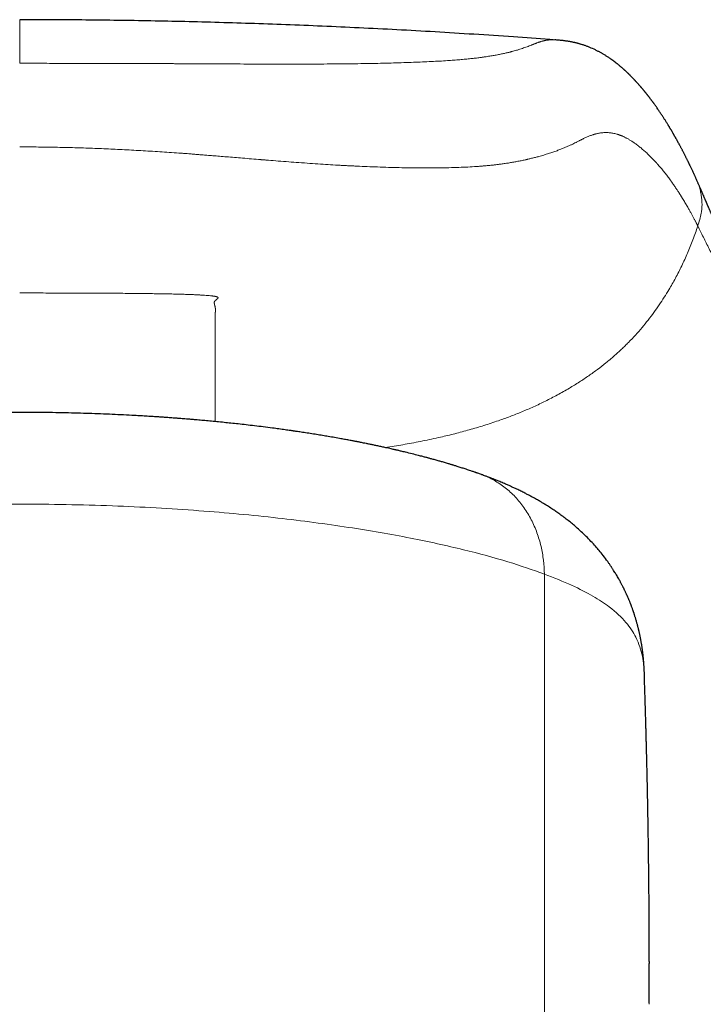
# Model space of a CAD drawing. Header units: millimetres. Extents: x 8 to 961, y 12 to 886.
# Tile 22 of 59: x 460 to 477, y 786 to 810. Entities that reach past the tile are written whole.
import ezdxf

# ---------------------------------------------------------------- set-up
doc = ezdxf.new("R2010")
doc.units = ezdxf.units.MM

msp = doc.modelspace()

# ---------------------------------------------------------------- linework, layer by layer
at = {"color": 7, "linetype": 'Continuous', "lineweight": 30}
for p, q in [((476.357, 806.166), (476.358, 806.163)), ((475.095, 794.169), (475.095, 794.205)), ((475.211, 787.26), (475.21, 787.216)), ((475.212, 786.802), (475.212, 787.216)), ((475.209, 786.253), (475.211, 786.468))]:
    msp.add_line(p, q, dxfattribs=at)
at = {"color": 252, "linetype": 'Continuous', "lineweight": 0}
for p, q in [((472.675, 778.191), (472.675, 796.634)), ((475.21, 787.216), (475.209, 786.227)), ((475.211, 786.468), (475.211, 786.55)), ((475.209, 786.227), (475.209, 786.253))]:
    msp.add_line(p, q, dxfattribs=at)
at = {"color": 7, "linetype": 'Continuous', "lineweight": 30}
for points, knots in [([(472.886, 809.555), (472.859, 809.557), (472.539, 809.582), (471.9, 809.627), (470.975, 809.689), (470.036, 809.747), (469.111, 809.798), (468.201, 809.844), (467.306, 809.885), (466.426, 809.92), (465.561, 809.951), (464.712, 809.976), (463.878, 809.998), (463.064, 810.014), (462.269, 810.027), (461.495, 810.036), (460.735, 810.041), (460.234, 810.042), (459.986, 810.042)], [0, 0, 0, 0, 0.006253, 0.07443, 0.148312, 0.221029, 0.292585, 0.362982, 0.432224, 0.500314, 0.567257, 0.633057, 0.697719, 0.76125, 0.82255, 0.88277, 0.941918, 1, 1, 1, 1]), ([(476.359, 806.167), (476.358, 806.171), (476.351, 806.184), (476.341, 806.206), (476.329, 806.233), (476.318, 806.257), (476.308, 806.28), (476.296, 806.306), (476.281, 806.338), (476.264, 806.375), (476.247, 806.411), (476.231, 806.445), (476.217, 806.475), (476.203, 806.504), (476.19, 806.529), (476.18, 806.551), (476.171, 806.569), (476.163, 806.586), (476.154, 806.605), (476.143, 806.626), (476.131, 806.651), (476.119, 806.676), (476.106, 806.701), (476.093, 806.726), (476.081, 806.751), (476.069, 806.776), (476.056, 806.799), (476.044, 806.823), (476.031, 806.848), (476.018, 806.873), (476.005, 806.899), (475.991, 806.925), (475.978, 806.95), (475.966, 806.974), (475.954, 806.995), (475.943, 807.016), (475.932, 807.037), (475.92, 807.059), (475.907, 807.082), (475.895, 807.104), (475.883, 807.126), (475.871, 807.149), (475.858, 807.17), (475.847, 807.191), (475.836, 807.21), (475.826, 807.227), (475.817, 807.244), (475.808, 807.259), (475.799, 807.275), (475.79, 807.292), (475.779, 807.31), (475.768, 807.33), (475.757, 807.349), (475.746, 807.367), (475.737, 807.382), (475.728, 807.397), (475.72, 807.41), (475.713, 807.422), (475.707, 807.432), (475.7, 807.443), (475.693, 807.456), (475.684, 807.47), (475.675, 807.485), (475.665, 807.502), (475.65, 807.526), (475.632, 807.555), (475.612, 807.587), (475.593, 807.618), (475.575, 807.646), (475.557, 807.674), (475.538, 807.704), (475.517, 807.736), (475.495, 807.769), (475.473, 807.801), (475.451, 807.834), (475.429, 807.866), (475.409, 807.895), (475.391, 807.921), (475.375, 807.943), (475.36, 807.965), (475.345, 807.985), (475.333, 808.003), (475.323, 808.017), (475.314, 808.028), (475.306, 808.04), (475.296, 808.053), (475.286, 808.067), (475.275, 808.082), (475.263, 808.098), (475.25, 808.115), (475.236, 808.133), (475.223, 808.151), (475.21, 808.167), (475.199, 808.182), (475.189, 808.195), (475.179, 808.207), (475.17, 808.218), (475.161, 808.23), (475.152, 808.241), (475.143, 808.253), (475.134, 808.264), (475.124, 808.276), (475.114, 808.288), (475.104, 808.301), (475.094, 808.313), (475.084, 808.326), (475.074, 808.337), (475.065, 808.348), (475.057, 808.358), (475.05, 808.367), (475.043, 808.374), (475.037, 808.381), (475.031, 808.388), (475.024, 808.396), (475.016, 808.406), (475.006, 808.418), (474.995, 808.431), (474.983, 808.445), (474.969, 808.46), (474.956, 808.475), (474.944, 808.489), (474.931, 808.503), (474.919, 808.516), (474.907, 808.529), (474.896, 808.542), (474.885, 808.553), (474.874, 808.565), (474.863, 808.577), (474.851, 808.59), (474.838, 808.604), (474.823, 808.62), (474.807, 808.636), (474.791, 808.652), (474.776, 808.668), (474.763, 808.682), (474.751, 808.693), (474.741, 808.703), (474.732, 808.712), (474.723, 808.721), (474.714, 808.73), (474.703, 808.74), (474.692, 808.751), (474.678, 808.764), (474.664, 808.777), (474.651, 808.79), (474.638, 808.801), (474.627, 808.812), (474.616, 808.822), (474.606, 808.831), (474.597, 808.839), (474.588, 808.847), (474.58, 808.854), (474.569, 808.864), (474.556, 808.876), (474.539, 808.89), (474.521, 808.906), (474.501, 808.923), (474.481, 808.939), (474.464, 808.953), (474.448, 808.966), (474.434, 808.977), (474.42, 808.988), (474.407, 808.999), (474.385, 809.015), (474.353, 809.04), (474.318, 809.065), (474.292, 809.084), (474.273, 809.097), (474.253, 809.111), (474.229, 809.127), (474.202, 809.144), (474.173, 809.163), (474.144, 809.182), (474.115, 809.199), (474.088, 809.215), (474.061, 809.23), (474.034, 809.246), (474.005, 809.262), (473.975, 809.277), (473.944, 809.293), (473.877, 809.326), (473.809, 809.357), (473.74, 809.385), (473.708, 809.397), (473.676, 809.409), (473.644, 809.42), (473.611, 809.431), (473.58, 809.441), (473.551, 809.45), (473.526, 809.457), (473.499, 809.465), (473.473, 809.472), (473.446, 809.479), (473.421, 809.485), (473.394, 809.491), (473.366, 809.497), (473.335, 809.503), (473.305, 809.509), (473.273, 809.514), (473.246, 809.519), (473.223, 809.523), (473.203, 809.525), (473.181, 809.528), (473.157, 809.532), (473.128, 809.535), (473.088, 809.54), (473.037, 809.545), (472.984, 809.549), (472.946, 809.552), (472.93, 809.553)], [0, 0, 0, 0, 0.002395, 0.008183, 0.013551, 0.018499, 0.023028, 0.027136, 0.034419, 0.042033, 0.049977, 0.056152, 0.062497, 0.068567, 0.074165, 0.078232, 0.082007, 0.085494, 0.088989, 0.093809, 0.098945, 0.104367, 0.109802, 0.115193, 0.120537, 0.125852, 0.130861, 0.13605, 0.14142, 0.146969, 0.152698, 0.158374, 0.164136, 0.169446, 0.174305, 0.17872, 0.183292, 0.188384, 0.193995, 0.198768, 0.203863, 0.209164, 0.21421, 0.218952, 0.223392, 0.227527, 0.23136, 0.234904, 0.238587, 0.242601, 0.246947, 0.251625, 0.256634, 0.260729, 0.264567, 0.268093, 0.271306, 0.274206, 0.276793, 0.279117, 0.28228, 0.285801, 0.289679, 0.293917, 0.298451, 0.307246, 0.315774, 0.323164, 0.33037, 0.337612, 0.344936, 0.353763, 0.362583, 0.371266, 0.379813, 0.388423, 0.397361, 0.403553, 0.409871, 0.415958, 0.421691, 0.42707, 0.430401, 0.43358, 0.436888, 0.440533, 0.444516, 0.448836, 0.453493, 0.458488, 0.463816, 0.469039, 0.473864, 0.478291, 0.4821, 0.485555, 0.488822, 0.492309, 0.496037, 0.499271, 0.502667, 0.506224, 0.509942, 0.513821, 0.517836, 0.521659, 0.525187, 0.528568, 0.531625, 0.53436, 0.536771, 0.53886, 0.540777, 0.543466, 0.54662, 0.550239, 0.554323, 0.558872, 0.563766, 0.568598, 0.573185, 0.577526, 0.582162, 0.586481, 0.590484, 0.594218, 0.598047, 0.602044, 0.606208, 0.610541, 0.61613, 0.621608, 0.626955, 0.632174, 0.637188, 0.64056, 0.643763, 0.646797, 0.649662, 0.652578, 0.655905, 0.659701, 0.663966, 0.668701, 0.672816, 0.67682, 0.680508, 0.68388, 0.686936, 0.689629, 0.692051, 0.694474, 0.696958, 0.701632, 0.70651, 0.711761, 0.717493, 0.723706, 0.728034, 0.732374, 0.736446, 0.740249, 0.743783, 0.747046, 0.757881, 0.768882, 0.773325, 0.777895, 0.782838, 0.788184, 0.795065, 0.802039, 0.808826, 0.815348, 0.82138, 0.82691, 0.833069, 0.839185, 0.845291, 0.851643, 0.85836, 0.885271, 0.890983, 0.896696, 0.90241, 0.908125, 0.913845, 0.919772, 0.923945, 0.928264, 0.932639, 0.93701, 0.941355, 0.94542, 0.949125, 0.953851, 0.958419, 0.962857, 0.967337, 0.971983, 0.974229, 0.976696, 0.979383, 0.98229, 0.985468, 0.988944, 0.992782, 0.996993, 1, 1, 1, 1]), ([(478.796, 800.303), (478.792, 800.317), (478.784, 800.344), (478.772, 800.382), (478.762, 800.416), (478.753, 800.446), (478.745, 800.472), (478.738, 800.493), (478.733, 800.51), (478.729, 800.524), (478.725, 800.537), (478.72, 800.552), (478.714, 800.571), (478.707, 800.594), (478.698, 800.62), (478.689, 800.648), (478.68, 800.675), (478.671, 800.703), (478.663, 800.729), (478.655, 800.753), (478.647, 800.776), (478.64, 800.798), (478.631, 800.823), (478.621, 800.852), (478.61, 800.885), (478.597, 800.922), (478.582, 800.963), (478.566, 801.009), (478.55, 801.055), (478.532, 801.103), (478.514, 801.153), (478.494, 801.205), (478.473, 801.261), (478.451, 801.32), (478.431, 801.372), (478.414, 801.415), (478.401, 801.447), (478.389, 801.476), (478.379, 801.502), (478.369, 801.526), (478.359, 801.551), (478.348, 801.579), (478.335, 801.612), (478.319, 801.649), (478.302, 801.691), (478.284, 801.734), (478.266, 801.778), (478.245, 801.827), (478.223, 801.88), (478.199, 801.936), (478.174, 801.993), (478.15, 802.051), (478.13, 802.095), (478.117, 802.127), (478.108, 802.146), (478.1, 802.165), (478.093, 802.182), (478.085, 802.201), (478.076, 802.221), (478.066, 802.244), (478.053, 802.273), (478.04, 802.304), (478.025, 802.338), (478.012, 802.368), (477.999, 802.396), (477.988, 802.423), (477.977, 802.448), (477.967, 802.471), (477.957, 802.493), (477.947, 802.515), (477.938, 802.536), (477.929, 802.557), (477.92, 802.578), (477.91, 802.601), (477.898, 802.628), (477.885, 802.658), (477.871, 802.69), (477.856, 802.723), (477.841, 802.758), (477.826, 802.791), (477.813, 802.821), (477.802, 802.846), (477.792, 802.87), (477.782, 802.893), (477.772, 802.917), (477.761, 802.942), (477.75, 802.968), (477.74, 802.991), (477.73, 803.013), (477.721, 803.034), (477.713, 803.054), (477.704, 803.075), (477.694, 803.098), (477.683, 803.122), (477.672, 803.149), (477.66, 803.177), (477.648, 803.204), (477.637, 803.229), (477.627, 803.253), (477.616, 803.278), (477.602, 803.311), (477.586, 803.349), (477.568, 803.39), (477.552, 803.427), (477.537, 803.462), (477.521, 803.498), (477.505, 803.535), (477.492, 803.566), (477.482, 803.59), (477.474, 803.608), (477.465, 803.627), (477.456, 803.648), (477.447, 803.669), (477.437, 803.692), (477.427, 803.713), (477.418, 803.733), (477.41, 803.751), (477.403, 803.769), (477.395, 803.787), (477.386, 803.806), (477.377, 803.826), (477.366, 803.851), (477.355, 803.877), (477.342, 803.904), (477.332, 803.929), (477.322, 803.95), (477.313, 803.97), (477.304, 803.991), (477.293, 804.015), (477.282, 804.04), (477.27, 804.067), (477.258, 804.093), (477.248, 804.117), (477.239, 804.137), (477.231, 804.154), (477.223, 804.172), (477.214, 804.191), (477.205, 804.212), (477.194, 804.236), (477.183, 804.261), (477.172, 804.286), (477.161, 804.31), (477.151, 804.334), (477.141, 804.356), (477.13, 804.381), (477.118, 804.407), (477.106, 804.434), (477.095, 804.46), (477.084, 804.485), (477.073, 804.511), (477.06, 804.539), (477.048, 804.568), (477.035, 804.597), (477.023, 804.626), (477.011, 804.653), (476.998, 804.682), (476.984, 804.713), (476.97, 804.747), (476.955, 804.78), (476.941, 804.813), (476.928, 804.845), (476.915, 804.874), (476.904, 804.9), (476.893, 804.926), (476.881, 804.954), (476.868, 804.984), (476.854, 805.016), (476.839, 805.051), (476.826, 805.082), (476.814, 805.11), (476.804, 805.133), (476.795, 805.155), (476.786, 805.175), (476.777, 805.195), (476.769, 805.215), (476.761, 805.234), (476.754, 805.25), (476.748, 805.263), (476.743, 805.275), (476.738, 805.288), (476.732, 805.302), (476.725, 805.318), (476.718, 805.335), (476.71, 805.353), (476.701, 805.374), (476.691, 805.396), (476.681, 805.42), (476.671, 805.445), (476.661, 805.469), (476.651, 805.491), (476.641, 805.513), (476.632, 805.535), (476.624, 805.555), (476.616, 805.574), (476.608, 805.591), (476.602, 805.606), (476.595, 805.621), (476.589, 805.637), (476.582, 805.653), (476.575, 805.669), (476.567, 805.686), (476.56, 805.704), (476.551, 805.723), (476.543, 805.743), (476.535, 805.762), (476.527, 805.781), (476.518, 805.8), (476.511, 805.817), (476.505, 805.831), (476.501, 805.841), (476.497, 805.849), (476.493, 805.858), (476.488, 805.869), (476.483, 805.882), (476.476, 805.897), (476.469, 805.914), (476.46, 805.934), (476.45, 805.956), (476.44, 805.98), (476.429, 806.006), (476.417, 806.033), (476.404, 806.061), (476.391, 806.091), (476.377, 806.122), (476.366, 806.146), (476.36, 806.16), (476.359, 806.163)], [0, 0, 0, 0, 0.0052854, 0.0101715, 0.0145327, 0.0183696, 0.0216826, 0.0243267, 0.0265057, 0.0282197, 0.0296695, 0.0312663, 0.033937, 0.0369599, 0.040335, 0.04406, 0.0477619, 0.0511614, 0.0548418, 0.0580873, 0.0609569, 0.0638803, 0.0669435, 0.0711664, 0.0755903, 0.080061, 0.0862075, 0.0924117, 0.0986738, 0.1051766, 0.1120998, 0.1193087, 0.1269393, 0.135143, 0.1439565, 0.1489608, 0.1535064, 0.1575925, 0.1612191, 0.1643864, 0.1681048, 0.1720337, 0.1762157, 0.1822127, 0.1884123, 0.1945575, 0.2006485, 0.2079926, 0.2158729, 0.2243145, 0.2330592, 0.2417567, 0.2503386, 0.2534198, 0.2563597, 0.2591583, 0.2618157, 0.2644711, 0.267586, 0.2711969, 0.2753036, 0.2808542, 0.2860537, 0.2908602, 0.295274, 0.2992953, 0.3033199, 0.3069217, 0.3104248, 0.313873, 0.3172661, 0.3206044, 0.3238878, 0.3271895, 0.3318098, 0.3366819, 0.3418258, 0.3472813, 0.3530498, 0.3591029, 0.3636369, 0.3677965, 0.3715816, 0.3751956, 0.3792409, 0.3837573, 0.3879309, 0.3919007, 0.3955646, 0.3989225, 0.4021453, 0.4056106, 0.4093956, 0.4135004, 0.4178665, 0.4227815, 0.4272571, 0.4312931, 0.4351071, 0.4392564, 0.4437688, 0.4512167, 0.4579732, 0.463726, 0.4692834, 0.4752932, 0.4813476, 0.4872912, 0.4899709, 0.4928655, 0.4959811, 0.4993176, 0.5028752, 0.5066007, 0.5100956, 0.5132779, 0.5162764, 0.5190076, 0.5219082, 0.5250479, 0.5284267, 0.5320445, 0.53711, 0.5417226, 0.5457894, 0.5493103, 0.5525552, 0.5561679, 0.5601759, 0.5645791, 0.5695554, 0.5741029, 0.5782208, 0.5819093, 0.5846395, 0.5877094, 0.5911602, 0.5949919, 0.5992943, 0.6039703, 0.6086272, 0.6131224, 0.617456, 0.6216279, 0.6256383, 0.6312542, 0.6364323, 0.6411728, 0.6457592, 0.6507813, 0.6562574, 0.6618363, 0.6675954, 0.6730971, 0.6783302, 0.6832948, 0.6901856, 0.6967515, 0.7032445, 0.7096646, 0.7160118, 0.7223081, 0.7270161, 0.7321849, 0.7378146, 0.7439051, 0.7504566, 0.7574692, 0.764943, 0.7697765, 0.7746163, 0.7791344, 0.783322, 0.7871794, 0.791731, 0.7957159, 0.799134, 0.8015998, 0.8039997, 0.8067099, 0.8097304, 0.8130613, 0.8167026, 0.8206544, 0.8249168, 0.8297154, 0.8348549, 0.8402468, 0.8454312, 0.8503419, 0.8549791, 0.8596996, 0.864098, 0.8681743, 0.8719284, 0.8753602, 0.8785128, 0.8818391, 0.8854601, 0.8889629, 0.8927035, 0.8966819, 0.9008981, 0.9053178, 0.9095193, 0.9133776, 0.9179636, 0.9219462, 0.9253252, 0.926814, 0.9285473, 0.9306459, 0.93311, 0.9359395, 0.9391346, 0.9431472, 0.9476185, 0.9525486, 0.9579377, 0.963786, 0.9700935, 0.9764614, 0.983238, 0.9904234, 0.9980178, 1, 1, 1, 1]), ([(471.155, 799.04), (471.139, 799.045), (471.11, 799.056), (471.071, 799.07), (471.041, 799.08), (471.018, 799.088), (470.994, 799.096), (470.968, 799.105), (470.932, 799.118), (470.89, 799.132), (470.839, 799.149), (470.771, 799.172), (470.687, 799.199), (470.609, 799.224), (470.55, 799.242), (470.513, 799.254), (470.48, 799.264), (470.451, 799.273), (470.422, 799.282), (470.389, 799.292), (470.351, 799.303), (470.309, 799.315), (470.26, 799.33), (470.213, 799.343), (470.168, 799.356), (470.126, 799.368), (470.082, 799.381), (470.035, 799.394), (469.988, 799.407), (469.945, 799.419), (469.906, 799.429), (469.874, 799.438), (469.843, 799.446), (469.811, 799.455), (469.774, 799.465), (469.73, 799.476), (469.682, 799.489), (469.598, 799.51), (469.477, 799.541), (469.355, 799.571), (469.265, 799.593), (469.216, 799.604), (469.174, 799.614), (469.138, 799.623), (469.107, 799.63), (469.077, 799.637), (469.039, 799.646), (468.992, 799.656), (468.936, 799.669), (468.875, 799.683), (468.802, 799.699), (468.718, 799.717), (468.624, 799.737), (468.535, 799.756), (468.451, 799.773), (468.373, 799.789), (468.308, 799.802), (468.254, 799.813), (468.213, 799.821), (468.178, 799.828), (468.149, 799.834), (468.123, 799.839), (468.096, 799.844), (468.064, 799.85), (468.024, 799.858), (467.975, 799.867), (467.922, 799.877), (467.867, 799.887), (467.811, 799.897), (467.723, 799.913), (467.603, 799.935), (467.455, 799.96), (467.31, 799.985), (467.165, 800.008), (467.04, 800.028), (466.939, 800.044), (466.865, 800.055), (466.796, 800.066), (466.736, 800.075), (466.688, 800.082), (466.65, 800.088), (466.622, 800.092), (466.596, 800.095), (466.565, 800.1), (466.523, 800.106), (466.469, 800.114), (466.404, 800.123), (466.331, 800.133), (466.254, 800.143), (466.178, 800.154), (466.053, 800.17), (465.882, 800.192), (465.669, 800.218), (465.467, 800.242), (465.278, 800.263), (465.101, 800.282), (464.927, 800.3), (464.757, 800.317), (464.588, 800.333), (464.43, 800.348), (464.298, 800.359), (464.19, 800.369), (464.103, 800.376), (464.022, 800.383), (463.948, 800.389), (463.885, 800.394), (463.835, 800.398), (463.791, 800.401), (463.746, 800.404), (463.694, 800.408), (463.634, 800.413), (463.557, 800.418), (463.461, 800.425), (463.343, 800.433), (463.211, 800.442), (463.068, 800.451), (462.916, 800.46), (462.727, 800.47), (462.496, 800.482), (462.222, 800.495), (461.944, 800.507), (461.663, 800.516), (461.38, 800.525), (461.085, 800.532), (460.778, 800.538), (460.458, 800.542), (460.143, 800.543), (459.834, 800.543), (459.533, 800.542), (459.225, 800.538), (458.912, 800.533), (458.621, 800.526), (458.36, 800.518), (458.134, 800.51), (457.921, 800.502), (457.72, 800.494), (457.524, 800.485), (457.336, 800.475), (457.155, 800.465), (456.989, 800.456), (456.837, 800.446), (456.701, 800.438), (456.58, 800.43), (456.473, 800.422), (456.379, 800.416), (456.3, 800.41), (456.233, 800.405), (456.187, 800.401), (456.157, 800.399), (456.134, 800.397), (456.104, 800.395), (456.064, 800.392), (456.01, 800.388), (455.943, 800.382), (455.86, 800.375), (455.763, 800.367), (455.654, 800.358), (455.531, 800.347), (455.4, 800.335), (455.265, 800.322), (455.091, 800.305), (454.882, 800.283), (454.643, 800.257), (454.419, 800.232), (454.223, 800.208), (454.052, 800.187), (453.907, 800.168), (453.774, 800.151), (453.656, 800.135), (453.555, 800.121), (453.469, 800.109), (453.392, 800.098), (453.323, 800.088), (453.258, 800.078), (453.19, 800.068), (453.113, 800.056), (453.018, 800.042), (452.907, 800.024), (452.781, 800.004), (452.65, 799.983), (452.515, 799.96), (452.376, 799.936), (452.26, 799.915), (452.168, 799.898), (452.104, 799.887), (452.048, 799.876), (452, 799.867), (451.959, 799.86), (451.926, 799.853), (451.893, 799.847), (451.856, 799.84), (451.811, 799.831), (451.758, 799.821), (451.698, 799.809), (451.622, 799.794), (451.535, 799.776), (451.438, 799.756), (451.343, 799.736), (451.25, 799.716), (451.162, 799.697), (451.08, 799.679), (451.008, 799.663), (450.944, 799.648), (450.883, 799.634), (450.82, 799.619), (450.744, 799.602), (450.655, 799.58), (450.552, 799.555), (450.455, 799.531), (450.366, 799.509), (450.289, 799.489), (450.214, 799.469), (450.144, 799.45), (450.08, 799.433), (450.02, 799.417), (449.961, 799.4), (449.897, 799.383), (449.83, 799.364), (449.762, 799.344), (449.693, 799.324), (449.629, 799.305), (449.575, 799.289), (449.53, 799.275), (449.491, 799.263), (449.453, 799.252), (449.41, 799.238), (449.359, 799.222), (449.302, 799.204), (449.243, 799.185), (449.184, 799.166), (449.129, 799.148), (449.081, 799.132), (449.043, 799.119), (449.018, 799.11), (449.002, 799.105), (448.991, 799.101), (448.977, 799.096), (448.952, 799.087), (448.918, 799.075), (448.871, 799.059), (448.837, 799.046), (448.818, 799.04)], [0, 0, 0, 0, 0.0029472, 0.00533, 0.0071489, 0.0084232, 0.0094955, 0.0113836, 0.0132527, 0.0158911, 0.0189795, 0.0224936, 0.028048, 0.0338141, 0.0361372, 0.0383604, 0.0402315, 0.0417446, 0.0434526, 0.0452746, 0.0474035, 0.0498394, 0.0525802, 0.0556108, 0.0578133, 0.0601455, 0.0626074, 0.065199, 0.0679161, 0.0703934, 0.0723919, 0.0742437, 0.0756788, 0.0774044, 0.0794398, 0.0817846, 0.0844353, 0.087234, 0.0952466, 0.1037217, 0.1065871, 0.1091379, 0.1113338, 0.113175, 0.1146618, 0.1160498, 0.1179168, 0.1203634, 0.1233687, 0.1264712, 0.1294805, 0.1344331, 0.1391112, 0.1435151, 0.1476451, 0.1514875, 0.1548774, 0.1571904, 0.1591953, 0.1608922, 0.1622814, 0.1633632, 0.1645952, 0.1661031, 0.168028, 0.1703697, 0.1729939, 0.1756194, 0.1782372, 0.1808475, 0.1879864, 0.1951048, 0.2014027, 0.2080062, 0.2149147, 0.218277, 0.2216883, 0.2247979, 0.2274725, 0.2297124, 0.2312473, 0.2324808, 0.2334328, 0.2346962, 0.2365487, 0.2389899, 0.2418302, 0.2451574, 0.2485464, 0.2518731, 0.2551395, 0.2647917, 0.2738836, 0.2824105, 0.2903688, 0.2977555, 0.3045685, 0.3119784, 0.3189094, 0.3253639, 0.3313412, 0.3350609, 0.3385683, 0.3418637, 0.3449252, 0.3474909, 0.3494842, 0.3510145, 0.352804, 0.354901, 0.3573054, 0.3600168, 0.3641631, 0.3688668, 0.3741263, 0.3798949, 0.3859166, 0.3921519, 0.4023829, 0.4131456, 0.4244441, 0.4349897, 0.4459722, 0.4573982, 0.4692754, 0.4816128, 0.4944211, 0.5057481, 0.5173612, 0.5292536, 0.5414298, 0.5537683, 0.5630329, 0.5718273, 0.5801551, 0.5880189, 0.5954207, 0.6031373, 0.6102809, 0.6168515, 0.6228489, 0.628272, 0.633119, 0.6373884, 0.6410791, 0.6443703, 0.6470042, 0.6490656, 0.6498942, 0.6506959, 0.6518677, 0.6534788, 0.6555293, 0.6583371, 0.661693, 0.6655972, 0.67005, 0.6750516, 0.680582, 0.6861759, 0.6916374, 0.7021612, 0.7121505, 0.7216033, 0.7305184, 0.7371458, 0.7434411, 0.7492674, 0.7545066, 0.7587532, 0.7625179, 0.7658647, 0.7689972, 0.7715388, 0.7745416, 0.7780115, 0.7819492, 0.7872478, 0.7930107, 0.798994, 0.8051974, 0.8116215, 0.8182665, 0.8215305, 0.824576, 0.827244, 0.8295343, 0.8314465, 0.8329805, 0.8343219, 0.8361265, 0.8383036, 0.8408536, 0.8437766, 0.8470061, 0.8518144, 0.8565621, 0.8612491, 0.8658752, 0.8704171, 0.8745907, 0.8782132, 0.8814076, 0.8843527, 0.8875715, 0.891097, 0.8960944, 0.9014831, 0.9071978, 0.9114435, 0.9156117, 0.9197025, 0.9235443, 0.9270255, 0.9300344, 0.9334333, 0.9368784, 0.9406432, 0.9444827, 0.9483926, 0.9523551, 0.9552308, 0.9577785, 0.9599981, 0.9620417, 0.9643762, 0.9674221, 0.9708533, 0.9743559, 0.9778527, 0.9813437, 0.9841512, 0.9864581, 0.9882208, 0.9887414, 0.9892939, 0.9901848, 0.9914328, 0.9936526, 0.9965081, 1, 1, 1, 1]), ([(475.095, 794.211), (475.094, 794.223), (475.094, 794.245), (475.092, 794.277), (475.091, 794.303), (475.09, 794.325), (475.089, 794.347), (475.088, 794.37), (475.086, 794.396), (475.084, 794.422), (475.083, 794.449), (475.081, 794.476), (475.078, 794.505), (475.076, 794.536), (475.073, 794.57), (475.069, 794.606), (475.065, 794.644), (475.061, 794.683), (475.057, 794.719), (475.053, 794.75), (475.05, 794.774), (475.047, 794.795), (475.044, 794.815), (475.042, 794.836), (475.038, 794.86), (475.034, 794.89), (475.028, 794.924), (475.022, 794.96), (475.017, 794.993), (475.011, 795.022), (475.007, 795.047), (475.003, 795.07), (474.998, 795.091), (474.994, 795.114), (474.989, 795.139), (474.983, 795.168), (474.976, 795.198), (474.97, 795.228), (474.964, 795.252), (474.959, 795.272), (474.955, 795.29), (474.951, 795.309), (474.945, 795.332), (474.938, 795.361), (474.929, 795.395), (474.919, 795.431), (474.911, 795.461), (474.904, 795.485), (474.899, 795.504), (474.893, 795.523), (474.887, 795.544), (474.88, 795.568), (474.871, 795.596), (474.862, 795.626), (474.853, 795.653), (474.846, 795.676), (474.84, 795.694), (474.834, 795.711), (474.828, 795.729), (474.821, 795.749), (474.812, 795.774), (474.802, 795.802), (474.791, 795.832), (474.781, 795.86), (474.771, 795.884), (474.763, 795.906), (474.754, 795.928), (474.744, 795.954), (474.732, 795.983), (474.72, 796.012), (474.709, 796.038), (474.7, 796.061), (474.691, 796.081), (474.682, 796.1), (474.674, 796.119), (474.664, 796.14), (474.653, 796.165), (474.641, 796.192), (474.628, 796.219), (474.617, 796.241), (474.609, 796.26), (474.601, 796.276), (474.593, 796.292), (474.583, 796.311), (474.572, 796.333), (474.558, 796.36), (474.543, 796.39), (474.527, 796.419), (474.511, 796.448), (474.495, 796.479), (474.473, 796.518), (474.447, 796.564), (474.419, 796.61), (474.393, 796.654), (474.364, 796.7), (474.339, 796.741), (474.316, 796.775), (474.302, 796.797), (474.288, 796.817), (474.274, 796.838), (474.257, 796.864), (474.237, 796.892), (474.217, 796.921), (474.198, 796.947), (474.151, 797.012), (474.076, 797.11), (473.982, 797.225), (473.882, 797.34), (473.775, 797.455), (473.657, 797.574), (473.533, 797.691), (473.415, 797.795), (473.304, 797.887), (473.203, 797.966), (473.103, 798.042), (473.005, 798.112), (472.905, 798.181), (472.803, 798.248), (472.719, 798.301), (472.658, 798.338), (472.622, 798.36), (472.587, 798.381), (472.549, 798.403), (472.505, 798.428), (472.457, 798.455), (472.408, 798.483), (472.36, 798.509), (472.318, 798.532), (472.28, 798.552), (472.242, 798.571), (472.201, 798.592), (472.155, 798.615), (472.106, 798.64), (472.056, 798.664), (472.005, 798.689), (471.958, 798.71), (471.916, 798.73), (471.877, 798.748), (471.84, 798.765), (471.8, 798.782), (471.756, 798.802), (471.706, 798.823), (471.653, 798.846), (471.601, 798.867), (471.553, 798.887), (471.514, 798.903), (471.481, 798.916), (471.451, 798.928), (471.42, 798.94), (471.39, 798.952), (471.364, 798.962), (471.339, 798.971), (471.314, 798.981), (471.284, 798.992), (471.248, 799.006), (471.204, 799.022), (471.172, 799.033), (471.154, 799.04)], [0, 0, 0, 0, 0.008408, 0.015687, 0.021835, 0.026846, 0.030718, 0.036723, 0.042421, 0.047972, 0.053566, 0.059283, 0.065246, 0.071798, 0.078412, 0.085805, 0.093768, 0.10125, 0.108096, 0.114114, 0.11858, 0.122687, 0.126616, 0.130365, 0.134525, 0.140104, 0.147038, 0.153514, 0.159701, 0.165068, 0.169474, 0.173171, 0.177215, 0.181041, 0.1853, 0.190364, 0.1962, 0.201522, 0.205789, 0.209104, 0.212018, 0.215151, 0.219168, 0.223907, 0.230099, 0.23674, 0.242021, 0.245905, 0.24882, 0.252047, 0.255587, 0.259564, 0.264317, 0.269752, 0.274631, 0.278314, 0.28124, 0.28386, 0.286904, 0.290384, 0.294292, 0.299357, 0.304661, 0.309603, 0.313715, 0.316999, 0.320469, 0.324921, 0.330355, 0.33531, 0.339685, 0.343537, 0.34705, 0.350236, 0.35316, 0.356836, 0.360955, 0.365891, 0.370575, 0.374454, 0.377526, 0.380162, 0.382965, 0.385945, 0.389953, 0.394584, 0.4, 0.405322, 0.40969, 0.415005, 0.421469, 0.429897, 0.43814, 0.44545, 0.452479, 0.46151, 0.466402, 0.470213, 0.473111, 0.476609, 0.481071, 0.486343, 0.491423, 0.495883, 0.500098, 0.525586, 0.545731, 0.564348, 0.588175, 0.610832, 0.633445, 0.658025, 0.675328, 0.69267, 0.71044, 0.726674, 0.74235, 0.759578, 0.776816, 0.782789, 0.788404, 0.793768, 0.799527, 0.806385, 0.814072, 0.821759, 0.829176, 0.835828, 0.841312, 0.846382, 0.852951, 0.859583, 0.866735, 0.874874, 0.881874, 0.889061, 0.895155, 0.900244, 0.905751, 0.911312, 0.917439, 0.924372, 0.932282, 0.939902, 0.946148, 0.952196, 0.955929, 0.960007, 0.964437, 0.968636, 0.972134, 0.97521, 0.978582, 0.982491, 0.987264, 0.9931, 1, 1, 1, 1]), ([(475.212, 787.26), (475.212, 787.26), (475.212, 787.276), (475.212, 787.308), (475.212, 787.35), (475.212, 787.384), (475.212, 787.414), (475.212, 787.449), (475.212, 787.489), (475.212, 787.53), (475.212, 787.577), (475.211, 787.626), (475.211, 787.702), (475.211, 787.803), (475.211, 787.929), (475.21, 788.053), (475.21, 788.174), (475.209, 788.291), (475.208, 788.409), (475.208, 788.532), (475.207, 788.659), (475.206, 788.784), (475.205, 788.905), (475.204, 789.025), (475.203, 789.147), (475.202, 789.274), (475.2, 789.414), (475.198, 789.566), (475.196, 789.73), (475.194, 789.893), (475.192, 790.05), (475.19, 790.198), (475.188, 790.344), (475.185, 790.495), (475.183, 790.653), (475.18, 790.817), (475.177, 790.982), (475.174, 791.142), (475.171, 791.296), (475.168, 791.452), (475.164, 791.617), (475.16, 791.791), (475.157, 791.943), (475.154, 792.07), (475.151, 792.165), (475.149, 792.254), (475.147, 792.344), (475.144, 792.439), (475.142, 792.539), (475.139, 792.637), (475.137, 792.73), (475.134, 792.83), (475.131, 792.942), (475.127, 793.066), (475.124, 793.188), (475.121, 793.295), (475.118, 793.391), (475.115, 793.485), (475.112, 793.587), (475.109, 793.681), (475.106, 793.764), (475.104, 793.832), (475.102, 793.898), (475.1, 793.962), (475.098, 794.029), (475.095, 794.097), (475.094, 794.145), (475.093, 794.169)], [0, 0, 0, 0, 0.000102, 0.011434, 0.020795, 0.026555, 0.031275, 0.037097, 0.042673, 0.048931, 0.055871, 0.063442, 0.070965, 0.089611, 0.107395, 0.125204, 0.142782, 0.15946, 0.175652, 0.193239, 0.211931, 0.230234, 0.247014, 0.263864, 0.281407, 0.299578, 0.318307, 0.341427, 0.364938, 0.388756, 0.411369, 0.432107, 0.452341, 0.474151, 0.496972, 0.520164, 0.544765, 0.567617, 0.588723, 0.610889, 0.634746, 0.659609, 0.68531, 0.700366, 0.713992, 0.726189, 0.738517, 0.752366, 0.767126, 0.781259, 0.794493, 0.807044, 0.824047, 0.842545, 0.860601, 0.876263, 0.888302, 0.901732, 0.916554, 0.93217, 0.942233, 0.951984, 0.961425, 0.970553, 0.979485, 0.98982, 1, 1, 1, 1]), ([(475.211, 786.55), (475.211, 786.594), (475.212, 786.687), (475.212, 786.763), (475.212, 786.802)], [0, 0, 0, 0, 0.485916, 1, 1, 1, 1]), ([(475.212, 786.463), (475.212, 786.464), (475.212, 786.47), (475.212, 786.482), (475.212, 786.5), (475.212, 786.517), (475.212, 786.531), (475.213, 786.54), (475.213, 786.548), (475.213, 786.55)], [0, 0, 0, 0, 0.035378, 0.223608, 0.450363, 0.715751, 0.856752, 0.970829, 1, 1, 1, 1])]:
    msp.add_open_spline(points, degree=3, knots=knots, dxfattribs=at)
at = {"color": 252, "linetype": 'Continuous', "lineweight": 0}
for points, knots in [([(459.986, 810.041), (459.986, 810.041), (459.986, 810.043), (459.986, 810.031), (459.986, 810.006), (459.986, 809.965), (459.986, 809.91), (459.986, 809.842), (459.986, 809.763), (459.986, 809.67), (459.986, 809.563), (459.986, 809.441), (459.986, 809.305), (459.986, 809.155), (459.986, 809.043), (459.986, 808.987)], [0, 0, 0, 0, 0.041898, 0.128019, 0.214111, 0.300169, 0.386192, 0.462969, 0.539717, 0.616442, 0.693151, 0.769853, 0.846556, 0.923269, 1, 1, 1, 1]), ([(459.986, 808.987), (460.162, 808.987), (460.513, 808.987), (461.039, 808.986), (461.564, 808.985), (462.067, 808.984), (462.548, 808.983), (462.885, 808.982), (463.098, 808.981), (463.188, 808.98), (463.278, 808.98), (463.368, 808.98), (463.458, 808.979), (463.548, 808.979), (463.638, 808.979), (463.83, 808.978), (464.119, 808.976), (464.501, 808.974), (464.872, 808.973), (465.23, 808.971), (465.578, 808.97), (465.901, 808.969), (466.2, 808.968), (466.477, 808.968), (466.772, 808.968), (466.986, 808.969), (467.123, 808.969), (467.16, 808.97), (467.197, 808.97), (467.233, 808.97), (467.27, 808.97), (467.306, 808.97), (467.433, 808.971), (467.649, 808.973), (467.947, 808.976), (468.234, 808.979), (468.51, 808.984), (468.776, 808.989), (469.03, 808.996), (469.274, 809.003), (469.508, 809.011), (469.73, 809.02), (469.942, 809.03), (470.143, 809.04), (470.323, 809.051), (470.485, 809.063), (470.63, 809.074), (470.768, 809.087), (470.894, 809.099), (471.01, 809.112), (471.089, 809.122), (471.141, 809.129), (471.167, 809.133), (471.193, 809.136), (471.219, 809.14), (471.245, 809.144), (471.3, 809.152), (471.384, 809.165), (471.49, 809.183), (471.59, 809.203), (471.686, 809.223), (471.759, 809.239), (471.811, 809.252), (471.843, 809.26), (471.871, 809.267), (471.897, 809.274), (471.932, 809.283), (471.974, 809.295), (472.028, 809.311), (472.086, 809.329), (472.146, 809.349), (472.203, 809.369), (472.257, 809.388), (472.309, 809.407), (472.343, 809.421), (472.364, 809.429), (472.373, 809.432), (472.381, 809.436), (472.389, 809.439), (472.395, 809.441), (472.407, 809.446), (472.423, 809.453), (472.444, 809.461), (472.464, 809.469), (472.485, 809.477), (472.505, 809.484), (472.525, 809.491), (472.546, 809.499), (472.568, 809.506), (472.59, 809.513), (472.613, 809.519), (472.635, 809.525), (472.657, 809.53), (472.673, 809.534), (472.684, 809.537), (472.691, 809.538), (472.698, 809.539), (472.704, 809.54), (472.718, 809.543), (472.74, 809.547), (472.772, 809.551), (472.805, 809.554), (472.838, 809.555), (472.872, 809.556), (472.903, 809.555), (472.922, 809.554), (472.93, 809.553)], [0, 0, 0, 0, 0.0205, 0.040969, 0.061418, 0.081856, 0.09984, 0.117829, 0.121364, 0.124899, 0.128435, 0.131971, 0.135508, 0.139046, 0.142584, 0.146124, 0.161636, 0.17674, 0.191439, 0.205741, 0.219652, 0.23318, 0.244773, 0.256081, 0.267111, 0.281253, 0.282812, 0.284365, 0.285912, 0.287453, 0.288989, 0.290519, 0.292044, 0.30523, 0.318171, 0.330886, 0.34339, 0.355703, 0.367843, 0.379831, 0.391687, 0.403432, 0.415089, 0.426679, 0.438227, 0.447934, 0.457799, 0.46784, 0.478073, 0.487251, 0.4966, 0.499079, 0.50157, 0.504073, 0.50659, 0.50912, 0.511663, 0.523491, 0.535796, 0.54859, 0.561886, 0.575691, 0.581929, 0.587354, 0.59204, 0.596811, 0.601666, 0.611453, 0.621569, 0.635783, 0.650608, 0.666046, 0.682101, 0.698775, 0.716071, 0.719173, 0.722294, 0.725434, 0.728593, 0.73162, 0.733489, 0.742695, 0.75146, 0.76074, 0.769462, 0.778595, 0.788139, 0.798094, 0.80846, 0.819238, 0.830427, 0.842028, 0.852577, 0.863445, 0.866926, 0.870439, 0.873984, 0.877477, 0.879663, 0.896036, 0.91299, 0.930525, 0.948642, 0.967341, 0.986622, 1, 1, 1, 1]), ([(476.387, 805.053), (476.385, 805.057), (476.38, 805.066), (476.373, 805.08), (476.365, 805.096), (476.356, 805.113), (476.347, 805.132), (476.335, 805.154), (476.323, 805.179), (476.308, 805.207), (476.292, 805.237), (476.275, 805.268), (476.259, 805.299), (476.241, 805.331), (476.223, 805.364), (476.204, 805.398), (476.184, 805.434), (476.163, 805.472), (476.14, 805.512), (476.115, 805.554), (476.089, 805.599), (476.061, 805.646), (476.032, 805.694), (476.009, 805.732), (475.992, 805.759), (475.982, 805.774), (475.973, 805.789), (475.964, 805.803), (475.955, 805.817), (475.946, 805.832), (475.936, 805.847), (475.923, 805.867), (475.906, 805.894), (475.884, 805.926), (475.862, 805.961), (475.837, 805.997), (475.812, 806.034), (475.785, 806.072), (475.758, 806.111), (475.729, 806.151), (475.699, 806.193), (475.667, 806.236), (475.634, 806.28), (475.6, 806.323), (475.565, 806.368), (475.53, 806.41), (475.496, 806.451), (475.463, 806.491), (475.438, 806.519), (475.423, 806.537), (475.417, 806.543), (475.413, 806.548), (475.409, 806.552), (475.405, 806.556), (475.402, 806.56), (475.392, 806.571), (475.353, 806.615), (475.283, 806.689), (475.194, 806.777), (475.11, 806.855), (475.032, 806.923), (474.978, 806.967), (474.949, 806.99), (474.944, 806.993), (474.94, 806.997), (474.935, 807), (474.931, 807.004), (474.925, 807.008), (474.91, 807.019), (474.887, 807.037), (474.856, 807.059), (474.825, 807.08), (474.793, 807.101), (474.761, 807.121), (474.729, 807.14), (474.699, 807.158), (474.67, 807.173), (474.643, 807.188), (474.616, 807.201), (474.59, 807.213), (474.565, 807.224), (474.54, 807.235), (474.517, 807.244), (474.494, 807.252), (474.475, 807.259), (474.459, 807.265), (474.446, 807.269), (474.437, 807.271), (474.432, 807.273), (474.431, 807.273), (474.43, 807.273), (474.429, 807.274), (474.428, 807.274), (474.426, 807.274), (474.41, 807.279), (474.379, 807.287), (474.333, 807.297), (474.287, 807.304), (474.242, 807.309), (474.197, 807.311), (474.153, 807.312), (474.11, 807.31), (474.069, 807.307), (474.03, 807.302), (473.993, 807.297), (473.957, 807.289), (473.93, 807.283), (473.912, 807.278), (473.903, 807.276), (473.894, 807.273), (473.885, 807.271), (473.876, 807.268), (473.865, 807.265), (473.847, 807.259), (473.821, 807.25), (473.786, 807.238), (473.75, 807.224), (473.713, 807.208), (473.675, 807.192), (473.638, 807.175), (473.606, 807.159), (473.577, 807.144), (473.553, 807.132), (473.528, 807.119), (473.501, 807.105), (473.471, 807.09), (473.435, 807.071), (473.388, 807.047), (473.33, 807.019), (473.264, 806.989), (473.203, 806.962), (473.152, 806.94), (473.113, 806.924), (473.071, 806.908), (473.027, 806.891), (472.981, 806.874), (472.931, 806.856), (472.865, 806.832), (472.778, 806.804), (472.667, 806.769), (472.56, 806.739), (472.459, 806.712), (472.372, 806.69), (472.309, 806.675), (472.272, 806.667), (472.261, 806.664), (472.249, 806.661), (472.238, 806.659), (472.226, 806.656), (472.186, 806.647), (472.115, 806.632), (472.013, 806.612), (471.91, 806.593), (471.808, 806.576), (471.707, 806.561), (471.613, 806.548), (471.525, 806.537), (471.441, 806.527), (471.356, 806.518), (471.267, 806.51), (471.176, 806.502), (471.048, 806.492), (470.878, 806.481), (470.66, 806.471), (470.428, 806.463), (470.183, 806.458), (469.923, 806.456), (469.665, 806.456), (469.411, 806.459), (469.161, 806.464), (468.903, 806.471), (468.646, 806.479), (468.392, 806.489), (468.21, 806.497), (468.093, 806.503), (468.043, 806.505), (467.992, 806.508), (467.941, 806.51), (467.891, 806.513), (467.839, 806.516), (467.788, 806.518), (467.677, 806.524), (467.502, 806.535), (467.258, 806.55), (467.002, 806.567), (466.746, 806.585), (466.489, 806.604), (466.244, 806.623), (466.072, 806.637), (465.976, 806.644), (465.949, 806.647), (465.923, 806.649), (465.896, 806.651), (465.869, 806.653), (465.841, 806.655), (465.749, 806.663), (465.594, 806.676), (465.382, 806.693), (465.183, 806.709), (464.997, 806.725), (464.824, 806.739), (464.664, 806.752), (464.524, 806.763), (464.402, 806.773), (464.296, 806.781), (464.202, 806.789), (464.116, 806.796), (464.039, 806.802), (463.974, 806.807), (463.931, 806.81), (463.907, 806.812), (463.898, 806.812), (463.894, 806.813), (463.892, 806.813), (463.892, 806.813), (463.891, 806.813), (463.891, 806.813), (463.891, 806.813), (463.738, 806.824), (463.432, 806.845), (462.976, 806.873), (462.524, 806.898), (462.079, 806.919), (461.643, 806.936), (461.216, 806.949), (460.8, 806.958), (460.39, 806.964), (460.12, 806.965), (459.986, 806.966)], [0, 0, 0, 0, 0.0015986, 0.0034126, 0.0054418, 0.0076862, 0.0101458, 0.0128205, 0.016249, 0.0199761, 0.0240017, 0.0283258, 0.0324442, 0.036801, 0.041396, 0.0462292, 0.0513004, 0.0566096, 0.0621566, 0.0685329, 0.0751966, 0.0821476, 0.0893853, 0.0969094, 0.0996104, 0.1020403, 0.1042176, 0.1064383, 0.1087024, 0.1110099, 0.1133606, 0.1157547, 0.1209112, 0.1262576, 0.1317936, 0.1379351, 0.1442938, 0.1508695, 0.1576624, 0.1646724, 0.1723449, 0.1802621, 0.1884244, 0.1968323, 0.2054861, 0.2143866, 0.2224232, 0.2306504, 0.2390676, 0.2406761, 0.2421053, 0.2430294, 0.2439532, 0.2448766, 0.2457999, 0.2467228, 0.2517942, 0.2750725, 0.2981597, 0.3175982, 0.3369052, 0.356087, 0.3572175, 0.3583477, 0.3594774, 0.3606067, 0.3617356, 0.3628669, 0.364419, 0.3728191, 0.3801236, 0.3872433, 0.3954778, 0.4034495, 0.4111583, 0.4184137, 0.4254195, 0.4321756, 0.4386822, 0.4449403, 0.450951, 0.456715, 0.4623769, 0.4677803, 0.4729256, 0.4761803, 0.4793228, 0.4819956, 0.4822902, 0.4825837, 0.4828761, 0.4831674, 0.4834576, 0.4837467, 0.4840347, 0.4949039, 0.5055489, 0.5159712, 0.5261676, 0.5361344, 0.5458685, 0.555367, 0.5646274, 0.572578, 0.5803415, 0.5879175, 0.5953068, 0.5971354, 0.5989522, 0.6007574, 0.6025508, 0.6043325, 0.6063843, 0.6088087, 0.6153562, 0.6217286, 0.628884, 0.6358065, 0.6424968, 0.6489557, 0.6551838, 0.6591373, 0.6629928, 0.6667805, 0.6707909, 0.6748888, 0.6790747, 0.6855195, 0.6921654, 0.6990154, 0.7060735, 0.7093116, 0.7125932, 0.7159191, 0.7192899, 0.7227062, 0.7261667, 0.7296692, 0.7360085, 0.74232, 0.7485938, 0.7527099, 0.7568041, 0.7603879, 0.7608558, 0.7613235, 0.7617908, 0.7622577, 0.7627244, 0.7631907, 0.7671485, 0.7709287, 0.7745336, 0.7779655, 0.7812267, 0.7843367, 0.7867687, 0.7892059, 0.7916488, 0.7940979, 0.7965537, 0.7990166, 0.8042314, 0.8095571, 0.8149963, 0.8205509, 0.8262225, 0.8320117, 0.8369656, 0.8420019, 0.8471193, 0.852316, 0.8569526, 0.8616471, 0.8625762, 0.8635076, 0.8644414, 0.8653776, 0.8663163, 0.8672573, 0.8682009, 0.8691469, 0.8733662, 0.8777538, 0.8823124, 0.8870451, 0.8913564, 0.8958069, 0.8998404, 0.9003, 0.9007611, 0.9012235, 0.9016874, 0.9021526, 0.9026193, 0.9030874, 0.9069373, 0.910559, 0.9139506, 0.9171103, 0.9200362, 0.9227268, 0.9251804, 0.9271318, 0.9289, 0.9304842, 0.9318837, 0.9332313, 0.9343459, 0.9351337, 0.935423, 0.9355392, 0.9355881, 0.9356093, 0.9356185, 0.9356225, 0.9356243, 0.9356251, 0.9356257, 0.9433152, 0.950894, 0.9583566, 0.9656982, 0.972915, 0.979878, 0.9867146, 0.9934226, 1, 1, 1, 1]), ([(476.358, 806.163), (476.359, 806.161), (476.378, 806.123), (476.406, 806.046), (476.442, 805.931), (476.467, 805.815), (476.483, 805.699), (476.489, 805.585), (476.484, 805.473), (476.468, 805.347), (476.436, 805.207), (476.401, 805.105), (476.384, 805.054)], [0, 0, 0, 0, 0.004502, 0.111019, 0.216892, 0.321493, 0.424191, 0.524529, 0.62236, 0.717945, 0.858685, 1, 1, 1, 1]), ([(468.822, 799.694), (468.843, 799.697), (469.004, 799.72), (469.308, 799.772), (469.735, 799.851), (470.079, 799.925), (470.339, 799.986), (470.512, 800.029), (470.686, 800.074), (470.86, 800.122), (471.036, 800.173), (471.212, 800.226), (471.388, 800.283), (471.6, 800.355), (471.847, 800.445), (472.13, 800.557), (472.416, 800.68), (472.704, 800.816), (472.994, 800.966), (473.267, 801.12), (473.519, 801.276), (473.746, 801.428), (473.96, 801.582), (474.13, 801.714), (474.262, 801.822), (474.358, 801.905), (474.451, 801.988), (474.54, 802.07), (474.626, 802.153), (474.74, 802.266), (474.878, 802.412), (475.036, 802.593), (475.184, 802.776), (475.323, 802.959), (475.452, 803.143), (475.573, 803.326), (475.706, 803.541), (475.849, 803.794), (476, 804.09), (476.14, 804.4), (476.271, 804.721), (476.348, 804.942), (476.387, 805.053)], [0, 0, 0, 0, 0.00649, 0.049749, 0.093943, 0.139089, 0.157087, 0.175228, 0.193512, 0.211937, 0.230501, 0.249204, 0.268045, 0.287025, 0.317297, 0.348267, 0.379946, 0.41235, 0.445475, 0.479299, 0.508061, 0.535851, 0.562669, 0.58852, 0.601678, 0.614574, 0.627209, 0.639585, 0.651704, 0.663566, 0.688559, 0.713017, 0.736943, 0.760335, 0.783193, 0.805511, 0.827284, 0.860332, 0.894142, 0.928699, 0.963985, 1, 1, 1, 1]), ([(476.384, 805.054), (476.429, 804.964), (476.519, 804.785), (476.66, 804.5), (476.81, 804.208), (476.959, 803.932), (477.107, 803.677), (477.251, 803.448), (477.403, 803.224), (477.546, 803.01), (477.675, 802.801), (477.795, 802.594), (477.914, 802.377), (478.036, 802.146), (478.159, 801.903), (478.279, 801.653), (478.396, 801.396), (478.507, 801.133), (478.613, 800.859), (478.712, 800.575), (478.773, 800.377), (478.803, 800.277)], [0, 0, 0, 0, 0.069893, 0.139698, 0.209425, 0.2791, 0.333864, 0.388697, 0.443625, 0.498626, 0.545327, 0.59202, 0.638662, 0.685257, 0.731879, 0.7786, 0.82275, 0.866968, 0.911231, 0.955561, 1, 1, 1, 1]), ([(459.986, 803.432), (460.081, 803.432), (460.269, 803.432), (460.552, 803.432), (460.832, 803.431), (461.111, 803.431), (461.387, 803.43), (461.657, 803.429), (461.92, 803.428), (462.175, 803.426), (462.42, 803.424), (462.643, 803.423), (462.845, 803.421), (463.026, 803.418), (463.199, 803.416), (463.364, 803.414), (463.521, 803.411), (463.669, 803.408), (463.807, 803.404), (463.935, 803.401), (464.055, 803.397), (464.166, 803.393), (464.269, 803.388), (464.366, 803.383), (464.455, 803.378), (464.535, 803.372), (464.588, 803.367), (464.62, 803.364), (464.637, 803.362), (464.653, 803.36), (464.668, 803.358), (464.682, 803.356), (464.695, 803.354), (464.707, 803.352), (464.723, 803.349), (464.741, 803.344), (464.759, 803.339), (464.772, 803.333), (464.779, 803.327), (464.783, 803.322), (464.785, 803.319), (464.785, 803.315), (464.784, 803.311), (464.782, 803.307), (464.78, 803.303), (464.777, 803.3), (464.773, 803.296), (464.769, 803.292), (464.764, 803.288), (464.758, 803.283), (464.745, 803.274), (464.733, 803.265), (464.721, 803.255), (464.716, 803.251), (464.712, 803.247), (464.708, 803.243), (464.705, 803.239), (464.701, 803.233), (464.696, 803.224), (464.693, 803.214), (464.692, 803.205), (464.692, 803.199), (464.691, 803.194), (464.692, 803.189), (464.692, 803.184), (464.693, 803.178), (464.694, 803.172), (464.695, 803.164), (464.697, 803.156), (464.7, 803.146), (464.702, 803.136), (464.705, 803.125), (464.708, 803.115), (464.711, 803.104), (464.713, 803.093), (464.715, 803.08), (464.717, 803.069), (464.718, 803.058), (464.718, 803.048), (464.719, 803.039), (464.719, 803.029), (464.719, 803.018), (464.719, 803.008), (464.719, 802.999), (464.718, 802.991), (464.718, 802.983), (464.718, 802.974), (464.717, 802.966), (464.716, 802.947), (464.715, 802.924), (464.714, 802.902), (464.713, 802.894), (464.713, 802.892), (464.713, 802.89), (464.713, 802.888), (464.713, 802.887), (464.713, 802.885), (464.713, 802.883), (464.713, 802.88), (464.712, 802.875), (464.712, 802.869), (464.712, 802.861), (464.712, 802.852), (464.712, 802.842), (464.712, 802.831), (464.712, 802.818), (464.712, 802.805), (464.712, 802.79), (464.712, 802.774), (464.712, 802.757), (464.712, 802.739), (464.712, 802.719), (464.712, 802.699), (464.713, 802.685), (464.713, 802.677), (464.713, 802.675), (464.713, 802.674), (464.713, 802.673), (464.713, 802.671), (464.713, 802.666), (464.713, 802.656), (464.713, 802.642), (464.713, 802.626), (464.713, 802.609), (464.713, 802.59), (464.713, 802.569), (464.713, 802.548), (464.713, 802.525), (464.713, 802.504), (464.713, 802.485), (464.713, 802.469), (464.713, 802.455), (464.713, 802.448), (464.713, 802.445), (464.713, 802.444), (464.713, 802.443), (464.713, 802.442), (464.713, 802.441), (464.713, 802.438), (464.713, 802.433), (464.713, 802.426), (464.713, 802.416), (464.713, 802.405), (464.713, 802.393), (464.713, 802.379), (464.713, 802.363), (464.713, 802.346), (464.713, 802.327), (464.713, 802.306), (464.713, 802.284), (464.713, 802.261), (464.713, 802.237), (464.713, 802.211), (464.713, 802.184), (464.713, 802.154), (464.713, 802.124), (464.713, 802.093), (464.713, 802.06), (464.713, 802.025), (464.713, 801.989), (464.713, 801.951), (464.713, 801.908), (464.713, 801.861), (464.713, 801.808), (464.713, 801.752), (464.713, 801.694), (464.713, 801.632), (464.713, 801.567), (464.713, 801.499), (464.713, 801.442), (464.713, 801.398), (464.713, 801.369), (464.713, 801.338), (464.713, 801.307), (464.713, 801.276), (464.713, 801.244), (464.713, 801.211), (464.713, 801.164), (464.713, 801.104), (464.713, 801.029), (464.713, 800.955), (464.713, 800.883), (464.713, 800.811), (464.713, 800.741), (464.713, 800.674), (464.713, 800.61), (464.713, 800.546), (464.713, 800.484), (464.713, 800.421), (464.713, 800.367), (464.713, 800.333), (464.713, 800.321)], [0, 0, 0, 0, 0.0071128, 0.0142111, 0.0213207, 0.0284674, 0.0356765, 0.0428627, 0.049978, 0.0570476, 0.0640974, 0.0711535, 0.0769856, 0.0828085, 0.0886385, 0.094492, 0.1003851, 0.1063336, 0.1121311, 0.1179503, 0.1238041, 0.129705, 0.1356653, 0.141697, 0.1482366, 0.1547932, 0.1613813, 0.1633307, 0.1652845, 0.167243, 0.1692065, 0.1711755, 0.1731503, 0.1751312, 0.1771186, 0.1818309, 0.1867741, 0.1919519, 0.1973673, 0.2002998, 0.2032986, 0.2063641, 0.2094965, 0.2126673, 0.2150573, 0.2176191, 0.2203529, 0.2232586, 0.2263363, 0.229586, 0.2325698, 0.2459765, 0.248747, 0.2511123, 0.2535587, 0.2560863, 0.2586951, 0.2613851, 0.2680475, 0.2751621, 0.2789663, 0.2828884, 0.2857056, 0.2882283, 0.2909636, 0.2939116, 0.2970721, 0.3014022, 0.3060767, 0.3110956, 0.3164591, 0.3218144, 0.3267194, 0.3314334, 0.3376032, 0.3434119, 0.3488594, 0.3539458, 0.3578693, 0.3620136, 0.3663996, 0.3710273, 0.3758967, 0.3792159, 0.3826387, 0.3861651, 0.3897952, 0.3930038, 0.3961134, 0.4130376, 0.4204842, 0.4212156, 0.421947, 0.4226783, 0.4234097, 0.4241411, 0.4248724, 0.4256038, 0.4261241, 0.4282516, 0.4307577, 0.4336424, 0.4369057, 0.4405477, 0.4445683, 0.4489675, 0.4537453, 0.4589017, 0.4644367, 0.4702415, 0.4764114, 0.4829466, 0.489847, 0.4963254, 0.497104, 0.4975155, 0.497929, 0.4983447, 0.4987624, 0.4991822, 0.5038103, 0.5081439, 0.5126675, 0.5183003, 0.5242022, 0.5303734, 0.5368138, 0.5435233, 0.5505021, 0.5552555, 0.5601262, 0.5645094, 0.5664668, 0.5667244, 0.5669823, 0.5672406, 0.5674991, 0.5677579, 0.568017, 0.5697327, 0.5719103, 0.57455, 0.5776516, 0.5810638, 0.5849018, 0.5891656, 0.5938551, 0.5989705, 0.6045116, 0.6104784, 0.6163221, 0.6225236, 0.6290828, 0.6359998, 0.6432745, 0.650907, 0.6584918, 0.6663996, 0.6746306, 0.6831846, 0.6920618, 0.701262, 0.7125199, 0.7242266, 0.7363821, 0.7489864, 0.7620394, 0.7755413, 0.7894919, 0.8038913, 0.8096711, 0.81552, 0.8214383, 0.8274258, 0.8334825, 0.8396085, 0.8458038, 0.8520684, 0.8660651, 0.879709, 0.893, 0.9059381, 0.9185234, 0.9307557, 0.9419659, 0.9528624, 0.9634452, 0.9737143, 0.9836697, 0.9944102, 1, 1, 1, 1]), ([(478.803, 800.277), (478.838, 800.157), (478.909, 799.916), (479.013, 799.552), (479.117, 799.184), (479.22, 798.811), (479.321, 798.437), (479.417, 798.071), (479.509, 797.716), (479.595, 797.371), (479.679, 797.028), (479.759, 796.687), (479.842, 796.319), (479.928, 795.925), (480.013, 795.506), (480.092, 795.091), (480.165, 794.679), (480.23, 794.273), (480.288, 793.872), (480.337, 793.478), (480.378, 793.086), (480.41, 792.696), (480.433, 792.308), (480.446, 791.924), (480.448, 791.544), (480.438, 791.17), (480.417, 790.806), (480.384, 790.45), (480.339, 790.105), (480.282, 789.766), (480.211, 789.432), (480.127, 789.103), (480.028, 788.782), (479.916, 788.47), (479.79, 788.166), (479.659, 787.892), (479.527, 787.646), (479.397, 787.427), (479.259, 787.215), (479.112, 787.01), (478.961, 786.817), (478.806, 786.636), (478.646, 786.463), (478.478, 786.296), (478.304, 786.135), (478.127, 785.982), (477.947, 785.839), (477.741, 785.686), (477.503, 785.525), (477.228, 785.356), (476.94, 785.196), (476.642, 785.046), (476.336, 784.907), (476.023, 784.777), (475.754, 784.677), (475.537, 784.601), (475.376, 784.548), (475.264, 784.512), (475.205, 784.495), (475.201, 784.494)], [0, 0, 0, 0, 0.016144, 0.032531, 0.049174, 0.066088, 0.083286, 0.100407, 0.116392, 0.13237, 0.14835, 0.164344, 0.18036, 0.200474, 0.220601, 0.240758, 0.260964, 0.281234, 0.301222, 0.321306, 0.341502, 0.361826, 0.382473, 0.403189, 0.423991, 0.444897, 0.465772, 0.486169, 0.506574, 0.527003, 0.54747, 0.568296, 0.589057, 0.609769, 0.630448, 0.651234, 0.667589, 0.683878, 0.70011, 0.716291, 0.73243, 0.747128, 0.762126, 0.777433, 0.79239, 0.807005, 0.821338, 0.835309, 0.85457, 0.874018, 0.893666, 0.913525, 0.932604, 0.951894, 0.971403, 0.98068, 0.990009, 0.99939, 1, 1, 1, 1]), ([(472.675, 796.634), (472.67, 796.746), (472.659, 796.974), (472.599, 797.309), (472.501, 797.639), (472.364, 797.955), (472.187, 798.247), (471.975, 798.508), (471.731, 798.73), (471.462, 798.905), (471.266, 799.007), (471.158, 799.037), (471.151, 799.039)], [0, 0, 0, 0, 0.101225, 0.206402, 0.31497, 0.426227, 0.539353, 0.653437, 0.76752, 0.880646, 0.991904, 1, 1, 1, 1]), ([(472.675, 796.634), (472.39, 796.734), (471.801, 796.94), (470.714, 797.233), (469.432, 797.516), (467.931, 797.776), (466.218, 798.002), (464.302, 798.18), (462.202, 798.298), (459.986, 798.339), (457.771, 798.298), (455.671, 798.18), (453.754, 798.002), (452.041, 797.776), (450.541, 797.516), (449.258, 797.233), (448.172, 796.94), (447.583, 796.734), (447.298, 796.634)], [0, 0, 0, 0, 0.050647, 0.104681, 0.162101, 0.222909, 0.287102, 0.354683, 0.425649, 0.5, 0.574351, 0.645317, 0.712898, 0.777091, 0.837899, 0.895319, 0.949353, 1, 1, 1, 1]), ([(475.095, 794.205), (475.086, 794.352), (475.066, 794.654), (474.923, 795.072), (474.668, 795.469), (474.318, 795.8), (473.86, 796.101), (473.35, 796.367), (472.903, 796.544), (472.675, 796.634)], [0, 0, 0, 0, 0.18044, 0.368536, 0.5165, 0.670673, 0.776912, 0.886392, 1, 1, 1, 1])]:
    msp.add_open_spline(points, degree=3, knots=knots, dxfattribs=at)

doc.saveas('drawing.dxf')
